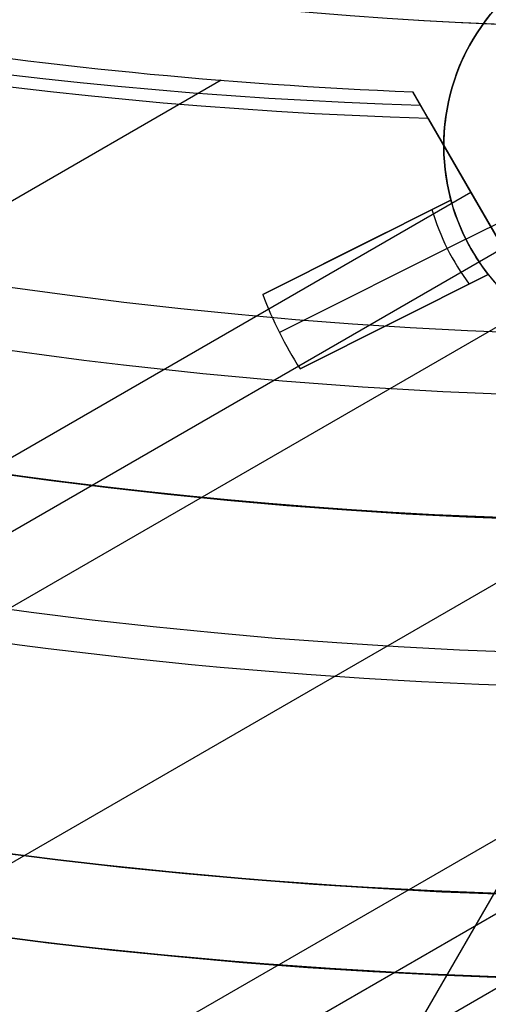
# Model space of a CAD drawing. Extents: x 19329 to 20306, y -2029 to -1182.
# Tile 13 of 66: x 19809.81 to 19815.43, y -1777.07 to -1765.26. Entities that reach past the tile are written whole.
import ezdxf

# ---------------------------------------------------------------- set-up
doc = ezdxf.new("R2010")
doc.units = 0
doc.layers.get('0').update_dxf_attribs({"linetype": 'CONTINUOUS'})
doc.layers.add('COLOR', color=7, linetype='CONTINUOUS')

msp = doc.modelspace()

# ---------------------------------------------------------------- linework, layer by layer
for p, q in [((19812.22375587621, -1765.984560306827, 54.33859664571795), (19800.79274126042, -1772.584259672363, 54.33859664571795)), ((19814.52101430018, -1766.121929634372, 54.16208098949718), (19814.70653639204, -1766.443263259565, 55.76924897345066)), ((19815.21693593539, -1767.327301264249, 53.96826339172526), (19814.52101430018, -1766.121929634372, 54.16208098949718)), ((19814.70653639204, -1766.443263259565, 55.76924897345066), (19822.13969241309, -1779.317867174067, 52.33709039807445)), ((19813.20308757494, -1779.712486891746, 80.45597219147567), (19820.59364523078, -1766.911665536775, 77.04348283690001)), ((19802.27998082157, -1774.796455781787, 53.96826339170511), (19815.21693593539, -1767.327301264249, 53.96826339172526)), ((19815.99355718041, -1768.672448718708, 53.12237642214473), (19815.21693593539, -1767.327301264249, 53.96826339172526)), ((19815.60524655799, -1767.999874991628, 53.54531990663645), (19802.06278496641, -1775.818618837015, 53.54531990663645)), ((19382.9898909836, -2018.667231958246, 53.12237642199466), (19815.99355718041, -1768.672448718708, 53.12237642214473)), ((19817.32327608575, -1770.97558942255, 52.75204316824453), (19384.31960988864, -2020.970372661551, 52.75204316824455)), ((19385.64932879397, -2023.273513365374, 52.38170991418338), (19818.65299499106, -1773.278730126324, 52.38170991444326)), ((19819.04130561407, -1773.951303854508, 51.95876642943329), (19386.03779988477, -2023.945994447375, 51.95876642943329)), ((19819.42961623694, -1774.623877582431, 51.5358229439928), (19386.48460955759, -2024.584793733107, 51.53582294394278)), ((19812.97813652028, -1780.102113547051, 78.50723206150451), (19815.63757433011, -1775.495832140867, 77.76656555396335))]:
    msp.add_line(p, q)
at = {"extrusion": (0.1124755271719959, -0.1948133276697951, 0.9743700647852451)}
msp.add_lwpolyline([(16271.039370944, -11146.71690811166), (16270.52882134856, -11146.40793971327), (16270.0202755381, -11146.0942749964), (16269.5137939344, -11145.77593293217), (16269.00943676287, -11145.45293356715), (16268.50726403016, -11145.1252980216), (16268.00733550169, -11144.79304848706), (16267.50971067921, -11144.45620822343), (16267.0144487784, -11144.11480155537), (16266.52160870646, -11143.76885386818), (16266.03124903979, -11143.41839160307), (16265.54342800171, -11143.06344225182), (16265.0582034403, -11142.70403435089), (16264.57563280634, -11142.34019747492), (16264.09577313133, -11141.97196222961), (16263.6186810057, -11141.5993602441), (16263.14441255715, -11141.2224241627), (16262.67302342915, -11140.84118763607), (16262.20456875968, -11140.4556853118), (16261.73910316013, -11140.0659528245), (16261.2766806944, -11139.67202678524), (16260.81735485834, -11139.27394477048), (16260.36117855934, -11138.87174531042), (16259.90820409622, -11138.46546787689), (16259.45848313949, -11138.05515287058), (16259.01206671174, -11137.64084160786), (16258.56900516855, -11137.22257630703), (16258.12934817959, -11136.80040007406), (16257.69314471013, -11136.37435688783), (16257.26044300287, -11135.94449158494), (16256.83129056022, -11135.51084984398), (16256.40573412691, -11135.07347816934), (16255.983819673, -11134.63242387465), (16255.56559237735, -11134.18773506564), (16255.15109661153, -11133.73946062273), (16254.74037592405, -11133.28765018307), (16254.33347302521, -11132.83235412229), (16253.93042977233, -11132.3736235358), (16253.53128715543, -11131.91151021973), (16253.13608528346, -11131.44606665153), (16252.74486337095, -11130.97734597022), (16252.35765972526, -11130.50540195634), (16251.97451173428, -11130.03028901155), (16251.59545585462, -11129.55206213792), (16251.22052760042, -11129.07077691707), (16250.84976153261, -11128.58648948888), (16250.48319124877, -11128.09925653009), (16250.12084937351, -11127.60913523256), (16249.76276754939, -11127.11618328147), (16249.40897642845, -11126.62045883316), (16249.05950566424, -11126.12202049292), (16248.71438390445, -11125.62092729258), (16248.37363878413, -11125.11723866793), (16248.03729691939, -11124.61101443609), (16247.70538390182, -11124.10231477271), (16247.37792429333, -11123.5912001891), (16247.05494162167, -11123.07773150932), (16246.73645837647, -11122.5619698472), (16246.42249600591, -11122.04397658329), (16246.11307491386, -11121.52381334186), (16245.80821445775, -11121.00154196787), (16245.50793294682, -11120.47722450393), (16245.2122476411, -11119.95092316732), (16244.9211747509, -11119.42270032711), (16244.63472943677, -11118.89261848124), (16244.35292581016, -11118.36074023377), (16244.07577693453, -11117.82712827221), (16243.80329482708, -11117.29184534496), (16243.53549046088, -11116.75495423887), (16243.27237376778, -11116.216517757), (16243.01395364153, -11115.67659869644), (16242.76023794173, -11115.13525982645), (16242.51123349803, -11114.59256386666), (16242.26694611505, -11114.04857346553), (16242.0273805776, -11113.50335117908), (16241.79254065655, -11112.95695944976), (16241.56242911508, -11112.40946058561), (16241.33704771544, -11111.86091673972), (16241.1163972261, -11111.31138988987), (16240.90047742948, -11110.76094181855), (16240.68928712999, -11110.20963409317), (16240.4828241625, -11109.65752804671), (16240.28108540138, -11109.10468475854), (16240.08406676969, -11108.55116503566), (16239.89176324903, -11107.99702939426), (16239.70416888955, -11107.4423380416), (16239.52127682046, -11106.88715085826), (16239.34307926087, -11106.33152738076), (16239.1695675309, -11105.7755267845), (16239.00073206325, -11105.21920786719), (16238.83656241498, -11104.66262903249), (16238.67704727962, -11104.10584827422), (16238.52217449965, -11103.54892316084), (16238.37193107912, -11102.99191082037), (16238.22630319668, -11102.43486792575), (16238.08527621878, -11101.87785068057), (16237.9488347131, -11101.3209148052), (16237.81696246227, -11100.76411552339), (16237.68964247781, -11100.20750754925), (16237.56685701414, -11099.65114507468), (16237.448587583, -11099.09508175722), (16237.3348149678, -11098.53937070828), (16237.22551923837, -11097.9840644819), (16237.12067976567, -11097.42921506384), (16237.02027523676, -11096.87487386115), (16236.92428366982, -11096.32109169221), (16236.83268242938, -11095.76791877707), (16236.74544824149, -11095.21540472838), (16236.66255720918, -11094.66359854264), (16236.58398482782, -11094.11254859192), (16236.50970600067, -11093.562302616), (16236.43969505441, -11093.01290771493), (16236.37392575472, -11092.46441034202), (16236.31237132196, -11091.91685629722), (16236.25500444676, -11091.37029072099), (16236.20179730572, -11090.82475808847), (16236.15272157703, -11090.28030220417), (16236.10774845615, -11089.73696619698), (16236.06684867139, -11089.19479251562), (16236.02999249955, -11088.65382292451), (16235.99714978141, -11088.11409849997), (16235.96828993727, -11087.57565962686), (16235.94338198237, -11087.03854599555), (16235.92239454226, -11086.50279659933), (16235.90529586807, -11085.96844973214), (16235.89205385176, -11085.43554298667), (16235.88263604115, -11084.90411325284), (16235.87700965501, -11084.3741967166), (16235.87514159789, -11083.84582885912)], dxfattribs=at)
at = {"extrusion": (0.112475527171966, -0.1948133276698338, 0.9743700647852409)}
msp.add_lwpolyline([(16235.87514160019, -11085.12471880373), (16235.87689326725, -11085.63636208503), (16235.88216844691, -11086.14945873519), (16235.8909972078, -11086.66397656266), (16235.90340934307, -11087.17988275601), (16235.9194343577, -11087.69714388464), (16235.93910145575, -11088.21572589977), (16235.96243952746, -11088.73559413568), (16235.98947713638, -11089.25671331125), (16236.02024250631, -11089.77904753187), (16236.05476350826, -11090.30256029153), (16236.09306764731, -11090.82721447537), (16236.13518204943, -11091.35297236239), (16236.18113344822, -11091.87979562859), (16236.23094817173, -11092.40764535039), (16236.28465212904, -11092.93648200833), (16236.34227079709, -11093.46626549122), (16236.40382920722, -11093.99695510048), (16236.46935193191, -11094.52850955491), (16236.53886307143, -11095.06088699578), (16236.61238624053, -11095.59404499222), (16236.68994455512, -11096.12794054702), (16236.771560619, -11096.66253010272), (16236.85725651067, -11097.19776954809), (16236.94705377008, -11097.73361422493), (16237.04097338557, -11098.27001893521), (16237.13903578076, -11098.80693794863), (16237.24126080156, -11099.34432501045), (16237.34766770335, -11099.88213334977), (16237.45827513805, -11100.42031568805), (16237.57310114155, -11100.95882424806), (16237.69216312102, -11101.49761076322), (16237.81547784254, -11102.03662648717), (16237.9430614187, -11102.57582220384), (16238.0749292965, -11103.11514823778), (16238.21109624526, -11103.65455446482), (16238.35157634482, -11104.19399032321), (16238.49638297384, -11104.73340482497), (16238.6455287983, -11105.27274656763), (16238.79902576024, -11105.81196374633), (16238.95688506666, -11106.35100416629), (16239.11911717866, -11106.88981525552), (16239.28573180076, -11107.42834407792), (16239.4567378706, -11107.96653734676), (16239.6321435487, -11108.50434143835), (16239.8119562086, -11109.04170240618), (16239.99618242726, -11109.57856599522), (16240.18482797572, -11110.11487765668), (16240.37789780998, -11110.65058256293), (16240.57539606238, -11111.18562562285), (16240.77732603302, -11111.7199514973), (16240.98369018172, -11112.25350461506), (16241.19449012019, -11112.78622918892), (16241.4097266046, -11113.31806923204), (16241.62939952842, -11113.84896857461), (16241.85350791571, -11114.37887088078), (16242.08204991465, -11114.90771966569), (16242.31502279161, -11115.43545831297), (16242.55242292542, -11115.9620300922), (16242.79424580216, -11116.48737817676), (16243.04048601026, -11117.01144566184), (16243.29113723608, -11117.53417558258), (16243.54619225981, -11118.05551093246), (16243.80564295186, -11118.57539468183), (16244.06948026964, -11119.09376979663), (16244.33769425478, -11119.61057925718), (16244.61027403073, -11120.12576607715), (16244.88720780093, -11120.63927332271), (16245.16848284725, -11121.1510441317), (16245.45408552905, -11121.66102173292), (16245.74400128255, -11122.16914946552), (16246.03821462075, -11122.67537079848), (16246.33670913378, -11123.17962935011), (16246.6394674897, -11123.68186890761), (16246.94647143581, -11124.18203344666), (16247.25770180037, -11124.68006715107), (16247.57313849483, -11125.17591443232), (16247.89276051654, -11125.66951994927), (16248.21654595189, -11126.16082862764), (16248.54447197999, -11126.64978567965), (16248.87651487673, -11127.13633662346), (16249.2126500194, -11127.62042730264), (16249.55285189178, -11128.10200390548), (16249.8970940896, -11128.58101298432), (16250.24534932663, -11129.05740147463), (16250.59758944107, -11129.53111671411), (16250.95378540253, -11130.00210646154), (16251.31390731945, -11130.47031891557), (16251.67792444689, -11130.93570273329), (16252.04580519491, -11131.39820704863), (16252.41751713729, -11131.85778149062), (16252.79302702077, -11132.31437620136), (16253.17230077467, -11132.76794185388), (16253.555303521, -11133.21842966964), (16253.94199958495, -11133.66579143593), (16254.33235250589, -11134.10997952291), (16254.72632504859, -11134.55094690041), (16255.12387921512, -11134.98864715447), (16255.52497625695, -11135.42303450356), (16255.92957668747, -11135.85406381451), (16256.337640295, -11136.28169061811), (16256.74912615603, -11136.70587112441), (16257.16399264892, -11137.12656223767), (16257.58219746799, -11137.54372157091), (16258.00369763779, -11137.95730746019), (16258.4284495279, -11138.36727897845), (16258.85640886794, -11138.77359594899), (16259.28753076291, -11139.17621895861), (16259.72176970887, -11139.57510937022), (16260.15907960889, -11139.97022933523), (16260.59941378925, -11140.36154180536), (16261.04272501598, -11140.74901054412), (16261.48896551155, -11141.13260013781), (16261.93808697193, -11141.51227600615), (16262.39004058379, -11141.88800441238), (16262.84477704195, -11142.259752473), (16263.302246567, -11142.62748816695), (16263.7623989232, -11142.99118034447), (16264.22518343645, -11143.35079873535), (16264.69054901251, -11143.70631395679), (16265.15844415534, -11144.05769752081), (16265.62881698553, -11144.40492184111), (16266.10161525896, -11144.74796023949), (16266.57678638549, -11145.08678695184), (16267.05427744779, -11145.42137713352), (16267.5340352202, -11145.75170686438), (16268.01600618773, -11146.07775315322), (16268.50013656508, -11146.39949394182), (16268.98637231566, -11146.71690810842)], dxfattribs=at)
at = {"extrusion": (0.1124755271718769, -0.1948133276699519, 0.9743700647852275)}
msp.add_lwpolyline([(16233.57514160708, -11083.84582884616), (16233.57688908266, -11084.36507762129), (16233.5821513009, -11084.88577690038), (16233.59095775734, -11085.40789512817), (16233.60333768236, -11085.93140015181), (16233.61932002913, -11086.45625922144), (16233.63893346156, -11086.9824389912), (16233.66220634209, -11087.50990552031), (16233.68916671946, -11088.03862427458), (16233.7198423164, -11088.56856012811), (16233.7542605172, -11089.09967736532), (16233.79244835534, -11089.6319396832), (16233.83443250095, -11090.16531019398), (16233.88023924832, -11090.69975142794), (16233.9298945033, -11091.23522533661), (16233.98342377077, -11091.77169329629), (16234.04085214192, -11092.3091161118), (16234.10220428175, -11092.84745402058), (16234.16750441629, -11093.3866666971), (16234.23677632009, -11093.92671325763), (16234.31004330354, -11094.46755226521), (16234.38732820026, -11095.00914173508), (16234.46865335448, -11095.5514391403), (16234.55404060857, -11096.0944014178), (16234.64351129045, -11096.63798497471), (16234.73708620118, -11097.18214569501), (16234.83478560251, -11097.72683894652), (16234.93662920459, -11098.27201958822), (16235.04263615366, -11098.81764197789), (16235.15282501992, -11099.36365998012), (16235.26721378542, -11099.9100269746), (16235.38581983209, -11100.45669586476), (16235.50865992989, -11101.00361908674), (16235.635750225, -11101.55074861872), (16235.76710622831, -11102.09803599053), (16235.90274280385, -11102.64543229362), (16236.04267415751, -11103.19288819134), (16236.18691382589, -11103.74035392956), (16236.33547466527, -11104.28777934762), (16236.48836884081, -11104.83511388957), (16236.64560781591, -11105.38230661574), (16236.80720234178, -11105.92930621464), (16236.97316244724, -11106.47606101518), (16237.14349742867, -11107.02251899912), (16237.31821584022, -11107.56862781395), (16237.49732548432, -11108.11433478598), (16237.68083340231, -11108.65958693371), (16237.86874586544, -11109.20433098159), (16238.06106836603, -11109.74851337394), (16238.25780560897, -11110.29208028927), (16238.45896150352, -11110.83497765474), (16238.6645391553, -11111.37715116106), (16238.87454085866, -11111.91854627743), (16239.08896808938, -11112.45910826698), (16239.30782149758, -11112.99878220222), (16239.53110090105, -11113.53751298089), (16239.75880527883, -11114.07524534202), (16239.99093276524, -11114.6119238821), (16240.22748064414, -11115.14749307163), (16240.46844534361, -11115.68189727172), (16240.71382243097, -11116.21508075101), (16240.96360660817, -11116.7469877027), (16241.21779170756, -11117.27756226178), (16241.47637068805, -11117.80674852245), (16241.7393356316, -11118.33449055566), (16242.00667774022, -11118.86073242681), (16242.27838733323, -11119.38541821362), (16242.55445384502, -11119.90849202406), (16242.8348658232, -11120.42989801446), (16243.11961092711, -11120.9495804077), (16243.40867592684, -11121.46748351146), (16243.70204670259, -11121.98355173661), (16243.99970824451, -11122.49772961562), (16244.30164465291, -11123.00996182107), (16244.60783913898, -11123.52019318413), (16244.91827402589, -11124.02836871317), (16245.2329307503, -11124.53443361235), (16245.55178986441, -11125.03833330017), (16245.87483103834, -11125.54001342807), (16246.20203306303, -11126.03941989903), (16246.53337385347, -11126.53649888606), (16246.8688304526, -11127.03119685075), (16247.20837903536, -11127.52346056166), (16247.55199491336, -11128.01323711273), (16247.89965254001, -11128.50047394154), (16248.25132551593, -11128.98511884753), (16248.606986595, -11129.46712001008), (16248.96660769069, -11129.94642600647), (16249.33015988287, -11130.42298582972), (16249.69761342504, -11130.8967489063), (16250.06893775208, -11131.36766511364), (16250.44410148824, -11131.83568479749), (16250.82307245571, -11132.30075878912), (16251.20581768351, -11132.76283842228), (16251.59230341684, -11133.22187554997), (16251.98249512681, -11133.67782256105), (16252.37635752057, -11134.13063239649), (16252.77385455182, -11134.58025856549), (16253.17494943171, -11135.02665516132), (16253.57960464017, -11135.46977687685), (16253.98778193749, -11135.90957901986), (16254.39944237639, -11136.346017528), (16254.81454631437, -11136.77904898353), (16255.23305342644, -11137.2086306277), (16255.65492271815, -11137.63472037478), (16256.08011253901, -11138.05727682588), (16256.50858059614, -11138.47625928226), (16256.94028396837, -11138.89162775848), (16257.37517912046, -11139.30334299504), (16257.81322191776, -11139.71136647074), (16258.25436764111, -11140.11566041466), (16258.69857100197, -11140.51618781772), (16259.14578615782, -11140.9129124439), (16259.59596672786, -11141.30579884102), (16260.04906580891, -11141.69481235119), (16260.5050359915, -11142.07991912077), (16260.96382937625, -11142.46108610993), (16261.42539759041, -11142.83828110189), (16261.88969180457, -11143.21147271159), (16262.35666274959, -11143.58063039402), (16262.82626073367, -11143.94572445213), (16263.29843565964, -11144.30672604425), (16263.77313704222, -11144.66360719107), (16264.25031402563, -11145.01634078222), (16264.72991540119, -11145.3649005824), (16265.21188962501, -11145.70926123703), (16265.69618483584, -11146.04939827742), (16266.18274887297, -11146.38528812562), (16266.67152929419, -11146.71690809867)], dxfattribs=at)
at = {"extrusion": (0.1124755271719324, -0.1948133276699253, 0.9743700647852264)}
msp.add_lwpolyline([(16264.83156534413, -11146.71690810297), (16264.36563460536, -11146.37958455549), (16263.90197519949, -11146.03832480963), (16263.44063400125, -11145.69315263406), (16262.98165757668, -11145.34409257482), (16262.52509216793, -11144.99116995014), (16262.07098367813, -11144.63441084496), (16261.61937765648, -11144.27384210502), (16261.17031928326, -11143.90949133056), (16260.72385335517, -11143.54138686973), (16260.28002427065, -11143.16955781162), (16259.83887601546, -11142.79403397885), (16259.40045214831, -11142.41484591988), (16258.96479578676, -11142.03202490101), (16258.53194959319, -11141.64560289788), (16258.10195576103, -11141.2556125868), (16257.67485600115, -11140.86208733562), (16257.25069152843, -11140.46506119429), (16256.82950304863, -11140.06456888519), (16256.41133074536, -11139.66064579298), (16255.99621426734, -11139.25332795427), (16255.5841927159, -11138.84265204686), (16255.17530463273, -11138.42865537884), (16254.76958798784, -11138.0113758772), (16254.36708016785, -11137.59085207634), (16253.96781796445, -11137.16712310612), (16253.57183756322, -11136.7402286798), (16253.17917453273, -11136.3102090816), (16252.78986381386, -11135.87710515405), (16252.40393970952, -11135.4409582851), (16252.02143587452, -11135.00181039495), (16251.64238530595, -11134.55970392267), (16251.26682033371, -11134.11468181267), (16250.89477261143, -11133.66678750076), (16250.52627310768, -11133.21606490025), (16250.1613520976, -11132.76255838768), (16249.80003915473, -11132.30631278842), (16249.44236314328, -11131.84737336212), (16249.08835221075, -11131.38578578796), (16248.73803378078, -11130.92159614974), (16248.39143454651, -11130.45485092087), (16248.04858046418, -11129.98559694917), (16247.70949674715, -11129.51388144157), (16247.37420786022, -11129.03975194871), (16247.04273751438, -11128.56325634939), (16246.71510866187, -11128.08444283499), (16246.39134349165, -11127.60335989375), (16246.07146342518, -11127.12005629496), (16245.75548911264, -11126.63458107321), (16245.44344042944, -11126.14698351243), (16245.13533647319, -11125.65731312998), (16244.83119556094, -11125.16561966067), (16244.53103522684, -11124.67195304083), (16244.23487222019, -11124.17636339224), (16243.94272250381, -11123.67890100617), (16243.65460125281, -11123.1796163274), (16243.37052285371, -11122.67855993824), (16243.09050090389, -11122.17578254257), (16242.81454821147, -11121.67133494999), (16242.5426767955, -11121.16526805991), (16242.2748978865, -11120.6576328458), (16242.0112219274, -11120.14848033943), (16241.75165857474, -11119.63786161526), (16241.49621670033, -11119.12582777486), (16241.24490439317, -11118.61242993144), (16240.99772896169, -11118.09771919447), (16240.75469693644, -11117.58174665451), (16240.51581407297, -11117.06456336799), (16240.28108535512, -11116.54622034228), (16240.05051499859, -11116.02676852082), (16239.82410645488, -11115.5062587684), (16239.60186241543, -11114.98474185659), (16239.38378481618, -11114.46226844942), (16239.16987484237, -11113.93888908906), (16238.96013293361, -11113.41465418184), (16238.75455878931, -11112.88961398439), (16238.55315137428, -11112.36381858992), (16238.35590892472, -11111.83731791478), (16238.16282895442, -11111.31016168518), (16237.97390826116, -11110.78239942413), (16237.78914293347, -11110.25408043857), (16237.6085283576, -11109.72525380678), (16237.43205922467, -11109.19596836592), (16237.25972953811, -11108.66627269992), (16237.09153262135, -11108.13621512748), (16236.92746112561, -11107.60584369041), (16236.76750703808, -11107.07520614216), (16236.61166169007, -11106.54434993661), (16236.45991576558, -11106.01332221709), (16236.31225930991, -11105.48216980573), (16236.16868173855, -11104.95093919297), (16236.02917184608, -11104.41967652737), (16235.89371781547, -11103.88842760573), (16235.7623072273, -11103.35723786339), (16235.63492706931, -11102.82615236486), (16235.51156374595, -11102.29521579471), (16235.39220308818, -11101.76447244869), (16235.27683036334, -11101.23396622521), (16235.16543028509, -11100.70374061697), (16235.05798702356, -11100.173838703), (16234.95448421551, -11099.64430314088), (16234.85490497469, -11099.11517615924), (16234.75923190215, -11098.58649955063), (16234.66744709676, -11098.05831466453), (16234.57953216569, -11097.53066240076), (16234.49546823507, -11097.00358320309), (16234.41523596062, -11096.47711705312), (16234.33881553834, -11095.95130346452), (16234.26618671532, -11095.42618147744), (16234.19732880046, -11094.90178965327), (16234.13222067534, -11094.37816606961), (16234.07084080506, -11093.85534831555), (16234.01316724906, -11093.33337348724), (16233.95917767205, -11092.81227818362), (16233.90884935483, -11092.29209850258), (16233.86215920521, -11091.7728700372), (16233.81908376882, -11091.25462787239), (16233.77959924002, -11090.73740658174), (16233.74368147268, -11090.22124022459), (16233.71130599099, -11089.70616234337), (16233.68244800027, -11089.19220596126), (16233.65708239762, -11088.67940357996), (16233.63518378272, -11088.16778717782), (16233.61672646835, -11087.65738820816), (16233.60168449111, -11087.14823759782), (16233.59003162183, -11086.64036574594), (16233.58174137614, -11086.13380252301), (16233.57678702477, -11085.6285772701), (16233.57514160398, -11085.1247187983)], dxfattribs=at)
for points in [[(19814.27830861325, -1765.243859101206), (19814.6532193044, -1765.266984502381), (19815.02829770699, -1765.287463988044), (19815.40352494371, -1765.305299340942), (19815.77888213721, -1765.320492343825), (19816.15435041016, -1765.333044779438), (19816.52991088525, -1765.34295843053), (19816.90554468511, -1765.350235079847), (19817.28123293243, -1765.354876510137), (19817.65695674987, -1765.356884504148), (19818.03269726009, -1765.356260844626), (19818.40843558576, -1765.353007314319), (19818.78415284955, -1765.347125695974), (19819.15983017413, -1765.33861777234), (19819.53544868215, -1765.327485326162), (19819.9109894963, -1765.313730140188), (19820.28643373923, -1765.297353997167), (19820.66176253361, -1765.278358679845), (19821.03695700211, -1765.256745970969)], [(19809.68922422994, -1775.261222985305), (19810.07893365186, -1775.309569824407), (19810.46893882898, -1775.355529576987), (19810.85922471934, -1775.399101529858), (19811.24977628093, -1775.440284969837), (19811.64057847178, -1775.479079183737), (19812.03161624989, -1775.515483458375), (19812.42287457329, -1775.549497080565), (19812.81433839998, -1775.581119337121), (19813.20599268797, -1775.610349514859), (19813.5978223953, -1775.637186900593), (19813.98981247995, -1775.66163078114), (19814.38194789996, -1775.683680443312), (19814.77421361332, -1775.703335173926), (19815.16659457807, -1775.720594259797), (19815.55907575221, -1775.735456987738)], [(19809.56272293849, -1776.253181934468), (19809.95852157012, -1776.302284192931), (19810.35462057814, -1776.348962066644), (19810.75100468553, -1776.393214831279), (19811.14765861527, -1776.435041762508), (19811.54456709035, -1776.474442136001), (19811.94171483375, -1776.51141522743), (19812.33908656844, -1776.545960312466), (19812.73666701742, -1776.578076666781), (19813.13444090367, -1776.607763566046), (19813.53239295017, -1776.635020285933), (19813.9305078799, -1776.659846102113), (19814.32877041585, -1776.682240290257), (19814.72716528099, -1776.702202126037), (19815.12567719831, -1776.719730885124), (19815.52429089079, -1776.73482584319)]]:
    msp.add_lwpolyline(points)
for centre, radius, start, end in [((19817.78530688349, -1711.7758502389, 89.37470231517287), 73.2424557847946, 210.0000000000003, 30.00000000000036), ((19817.78530686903, -1711.775850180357, 88.63012703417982), 71.44457953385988, 210.0000000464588, 29.9999999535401), ((19817.78530688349, -1711.775850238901, 89.05580518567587), 71.21139006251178, 209.999999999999, 29.99999999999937), ((19817.78530688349, -1711.7758502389, 245.6831232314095), 64.99999999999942, 209.9999999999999, 29.99999999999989), ((19817.78530688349, -1711.7758502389, 245.6831232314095), 63.99999999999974, 210.0000000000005, 30.00000000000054), ((19817.78530688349, -1711.775850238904, 211.3914713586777), 58.01326896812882, 209.9999999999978, 30.00000000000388), ((19817.78530688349, -1711.775850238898, 212.0545527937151), 57.2620935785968, 210.0000000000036, 29.99999999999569), ((19817.78530688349, -1711.7758502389, 67.12500292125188), 53.5819397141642, 210.0000000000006, 30.00000000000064), ((19817.78530688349, -1711.7758502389, 65.62055118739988), 53.58193971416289, 209.9999999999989, 29.99999999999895), ((19817.78530688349, -1711.7758502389, 88.12500292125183), 70.9394553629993, 254.9999999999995, 344.9999999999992), ((19817.78530688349, -1711.7758502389, 68.68735261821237), 73.24245578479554, 211.1713425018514, 311.592304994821), ((19817.78530688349, -1711.7758502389, 67.93735261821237), 70.94245578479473, 213.8367835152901, 313.7266063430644), ((19817.78530688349, -1711.7758502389, 46.50000292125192), 71.74245578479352, 232.4999999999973, 299.9999328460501)]:
    msp.add_arc(centre, radius, start, end)
at = {"extrusion": (0, 0, -1)}
for centre, radius, start, end in [((-19817.78530688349, -1711.7758502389, -89.37470231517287), 70.94245578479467, 149.9999999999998, 329.9999999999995), ((-19817.78530688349, -1711.7758502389, -46.50000292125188), 70.94245578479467, 149.9999999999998, 329.9999999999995), ((-19817.78530688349, -1711.7758502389, -259.6250029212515), 65.00000000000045, 150.0000000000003, 329.9999999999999), ((-19817.78530688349, -1711.7758502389, -259.6250029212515), 64, 149.9999999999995, 329.9999999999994), ((-19817.78530688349, -1711.7758502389, -88.12500292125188), 52.0912327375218, 149.9999999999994, 329.9999999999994), ((-19817.78530688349, -1711.7758502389, -62.12500292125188), 47.0345567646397, 150.0000000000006, 330.0000000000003)]:
    msp.add_arc(centre, radius, start, end, dxfattribs=at)
at = {"extrusion": (0.1124756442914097, -0.194813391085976, 0.9743700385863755)}
msp.add_arc((16306.81406692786, -11084.17780775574, 2626.313658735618), 56.00000007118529, 207.7144765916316, 237.6076173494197, dxfattribs=at)
at = {"extrusion": (-0.112475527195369, 0.1948133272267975, -0.974370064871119)}
msp.add_arc((-16306.81758767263, -11084.17320346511, -2627.136140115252), 56.00000464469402, 302.3923655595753, 332.2855001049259, dxfattribs=at)
at = {"extrusion": (0.06896082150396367, -0.1194436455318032, 0.9904431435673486)}
msp.add_arc((16306.90590010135, -11272.75887328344, 1631.022150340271), 56.00699436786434, 230.5920703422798, 237.5050823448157, dxfattribs=at)
at = {"layer": 'COLOR'}
for p, q in [((19815.15784397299, -1767.890482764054, 19.70000054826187), (19816.27535675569, -1767.330424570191, 19.70000054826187)), ((19814.97897738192, -1767.420846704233, 28.2000005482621), (19812.72120154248, -1768.55236473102, 28.2000005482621)), ((19812.72120154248, -1768.552364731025, 26.70000054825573), (19814.97897738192, -1767.420846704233, 22.3698735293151)), ((19813.45565673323, -1768.184281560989, 25.2849370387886), (19814.97897738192, -1767.420846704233, 25.2849370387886)), ((19814.97897738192, -1767.420846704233, 22.3698735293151), (19814.97897738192, -1767.420846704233, 28.2000005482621)), ((19815.15784397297, -1767.890482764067, 22.36987352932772), (19812.92281840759, -1769.010599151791, 26.70000054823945)), ((19815.15784397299, -1767.890482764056, 19.70000054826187), (19815.15784397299, -1767.890482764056, 22.36987352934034)), ((19813.8500894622, -1767.986605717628, 28.2000005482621), (19813.8500894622, -1767.986605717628, 24.52659055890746)), ((19813.16924809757, -1769.446374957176, 28.2000005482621), (19815.42702393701, -1768.314856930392, 28.2000005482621)), ((19815.42702393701, -1768.314856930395, 22.3698735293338), (19813.16924809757, -1769.446374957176, 26.70000054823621)), ((19813.9037032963, -1769.078291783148, 25.28493703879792), (19815.42702393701, -1768.314856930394, 25.28493703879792)), ((19815.42702393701, -1768.314856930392, 28.2000005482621), (19815.42702393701, -1768.314856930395, 22.36987352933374)), ((19812.72120154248, -1768.55236473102, 28.2000005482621), (19812.72120154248, -1768.552364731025, 26.70000054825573)), ((19814.29813601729, -1768.880615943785, 24.52659058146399), (19814.29813601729, -1768.880615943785, 28.2000005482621)), ((19812.9228184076, -1769.010599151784, 26.70000054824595), (19812.9228184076, -1769.010599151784, 28.2000005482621)), ((19813.16924809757, -1769.446374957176, 26.70000054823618), (19813.16924809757, -1769.446374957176, 28.2000005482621))]:
    msp.add_line(p, q, dxfattribs=at)
at = {"layer": 'COLOR', "extrusion": (0, 0, -1)}
for centre, radius, start, end in [((-19817.78531401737, -1711.775867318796, 10.54089386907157), 152.392098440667, 333.3815781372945, 153.3815781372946), ((-19817.78531401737, -1711.775867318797, -43.50000292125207), 74.99999999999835, 63.38157813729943, 243.3815781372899), ((-19817.78531401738, -1711.7758673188, -43.50000292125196), 73.00000000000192, 63.38157813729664, 243.3815781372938), ((-19817.78531401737, -1711.775867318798, -33.3991820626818), 72.99999999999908, 63.38157813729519, 243.3815781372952), ((-19817.78531401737, -1711.775867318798, -32.97295255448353), 74.99999999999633, 63.38157813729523, 243.3815781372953), ((-19817.78531401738, -1711.775867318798, -43.50000292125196), 73.00000000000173, 63.38157813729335, 243.3815781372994), ((-19817.78531401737, -1711.775867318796, 10.54089386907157), 152.3920984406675, 153.3815781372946, 333.3815781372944), ((-19817.78531401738, -1711.775867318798, -43.50000292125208), 74.99999999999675, 243.3815781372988, 63.38157813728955), ((-19817.78531401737, -1711.775867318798, -32.97295255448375), 75.00000000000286, 243.3815781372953, 63.38157813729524), ((-19817.78531401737, -1711.775867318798, -33.39918206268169), 73.00000000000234, 243.3815781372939, 63.38157813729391), ((-19817.78531401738, -1711.775867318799, -43.50000292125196), 72.99999999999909, 243.3815781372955, 63.38157813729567), ((-19817.78531401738, -1711.775867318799, -43.50000292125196), 72.99999999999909, 243.3815781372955, 63.38157813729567), ((-19817.78531401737, -1711.775867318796, -18.68835025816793), 83.81579491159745, 153.3815781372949, 333.3815781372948), ((-19817.78531401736, -1711.775867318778, -26.2000005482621), 61.09154780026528, 153.381578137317, 333.3815781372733), ((-19817.79341637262, -1711.771824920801, -28.2000005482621), 59.50000000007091, 153.3815781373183, 333.3815781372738), ((-19817.79341637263, -1711.771824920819, -27.2000005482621), 59.50000000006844, 153.3815781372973, 333.3815781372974), ((-19817.78531401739, -1711.77586731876, -22.44590218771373), 75.00000000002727, 243.3815781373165, 333.3815781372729), ((-19817.39286953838, -1766.770366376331, -28.2000005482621), 2.500000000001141, 344.9185371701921, 51.84461910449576), ((-19817.39286953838, -1766.770366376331, -22.36987352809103), 2.499999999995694, 333.3815781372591, 344.9185371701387), ((-19817.39286953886, -1766.770366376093, -22.36987352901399), 2.500000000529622, 321.8446191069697, 333.3815781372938), ((-19817.78531401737, -1711.775867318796, -17.30945272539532), 81.95014076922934, 262.6396124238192, 314.1043243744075)]:
    msp.add_arc(centre, radius, start, end, dxfattribs=at)
at = {"layer": 'COLOR'}
for centre, radius, start, end in [((19817.78531401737, -1711.775867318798, -35.79999945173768), 153, 26.61842186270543, 206.618421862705), ((19817.78531401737, -1711.775867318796, -11.46081713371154), 152.9999999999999, 26.61842186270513, 206.6184218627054), ((19817.78531401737, -1711.775867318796, -23.63040829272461), 153.0000000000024, 26.61842186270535, 206.6184218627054), ((19817.78531401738, -1711.775867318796, -10.90949982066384), 152.8342956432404, 26.61842186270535, 206.6184218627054), ((19817.78531401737, -1711.775867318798, -35.79999945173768), 150, 26.61842186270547, 206.618421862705), ((19817.78531401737, -1711.775867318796, -11.46081713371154), 153, 206.6184218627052, 26.6184218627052), ((19817.78531401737, -1711.775867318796, -35.79999945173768), 153, 206.6184218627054, 26.61842186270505), ((19817.78531401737, -1711.775867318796, -23.63040829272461), 152.9999999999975, 206.6184218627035, 26.61842186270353), ((19817.78531401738, -1711.775867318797, -10.90949982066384), 152.8342956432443, 206.6184218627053, 26.61842186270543), ((19817.78531401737, -1711.775867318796, -35.79999945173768), 150, 206.6184218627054, 26.61842186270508), ((19817.79341637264, -1711.771824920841, 26.2000005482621), 59.50000000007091, 206.6184218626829, 26.61842186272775), ((19817.39286953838, -1766.770366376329, 19.70000054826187), 2.500000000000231, 26.61842186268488, 206.6184218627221), ((19817.39286953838, -1766.770366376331, 23.95000054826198), 2.499999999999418, 128.1553808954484, 195.0814628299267), ((19817.39286953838, -1766.770366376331, 19.70000054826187), 2.499999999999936, 206.6184218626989, 26.61842186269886), ((19817.39286953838, -1766.770366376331, 23.9500005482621), 2.500000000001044, 218.1553808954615, 15.08146282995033), ((19817.78531401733, -1711.775867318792, 30.30000054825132), 61.50000000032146, 253.4580829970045, 294.7929488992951), ((19817.78531401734, -1711.77586731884, 28.20000054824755), 61.50000000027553, 253.4580829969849, 294.7929488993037), ((19817.78531401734, -1711.775867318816, 29.25000054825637), 61.50000000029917, 253.4580829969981, 294.7929488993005), ((19817.39286953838, -1766.770366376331, 22.8029462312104), 2.750034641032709, 196.1431433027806, 217.093700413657), ((19817.39286953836, -1766.770366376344, 28.2000005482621), 4.999999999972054, 200.879251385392, 212.357592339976), ((19817.39286953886, -1766.770366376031, 26.70000054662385), 5.000000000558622, 200.8792513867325, 212.3575923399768), ((19817.39286953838, -1766.770366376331, 27.45000054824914), 5.000000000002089, 200.8792513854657, 212.3575923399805)]:
    msp.add_arc(centre, radius, start, end, dxfattribs=at)

doc.saveas('drawing.dxf')
